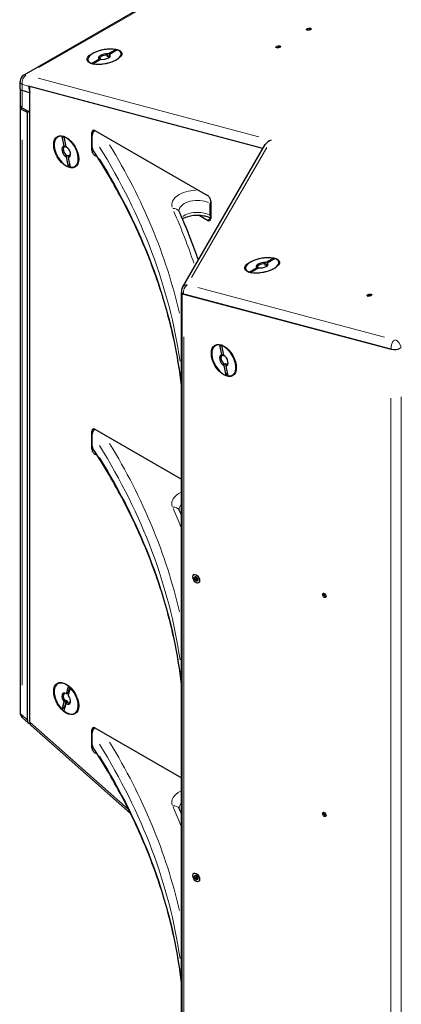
# Model space of a CAD drawing. Header units: millimetres. Extents: x 90 to 4365, y 90 to 3088.
# Tile 32 of 41: x 3552 to 3787, y 563 to 1170. Entities that reach past the tile are written whole.
import ezdxf

# ---------------------------------------------------------------- set-up
doc = ezdxf.new("R2010")
doc.units = ezdxf.units.MM
doc.header["$LTSCALE"] = 15
doc.layers.add('Visibile (ISO)', color=7, linetype='Continuous', lineweight=25)
doc.layers.add('Visibile sottile (ISO)', color=9, linetype='Continuous', lineweight=18, true_color=0x808080)

msp = doc.modelspace()

# ---------------------------------------------------------------- linework, layer by layer
at = {"layer": 'Visibile (ISO)'}
for p, q in [((3712.772, 1226.461), (3554.733, 1135.453)), ((3606.347, 1146.884), (3606.184, 1147.682)), ((3607.214, 1147.383), (3606.347, 1146.884)), ((3606.514, 1148.481), (3611.322, 1151.249)), ((3607.209, 1147.409), (3607.372, 1146.612)), ((3612.346, 1150.977), (3607.539, 1148.208)), ((3612.993, 1145.608), (3614.021, 1146.87)), ((3597.038, 1142.346), (3595.597, 1143.103)), ((3596.51, 1142.72), (3601.318, 1145.489)), ((3602.342, 1145.216), (3597.535, 1142.447)), ((3601.871, 1145.198), (3601.917, 1144.971)), ((3552.479, 1127.047), (3552.479, 1131.553)), ((3702.006, 1090.288), (3557.747, 1128.67)), ((3557.747, 1128.67), (3558.57, 1124.642)), ((3558.57, 736.909), (3558.57, 1128.451)), ((3702.006, 1090.288), (3558.57, 1128.451)), ((3552.479, 1127.047), (3552.479, 1117.237)), ((3558.57, 1124.642), (3553.797, 1125.912)), ((3558.57, 1124.642), (3553.797, 1125.912)), ((3558.57, 1112.656), (3558.57, 1124.642)), ((3552.479, 1116.011), (3552.479, 742.969)), ((3553.797, 1115.405), (3558.57, 1112.656)), ((3556.979, 1112.346), (3553.797, 1114.179)), ((3558.044, 1112.959), (3556.979, 1112.346)), ((3556.979, 738.318), (3556.979, 1112.346)), ((3579.659, 1091.671), (3578.415, 1097.757)), ((3596.6, 1089.271), (3596.6, 1100.186)), ((3596.865, 1090.897), (3596.865, 1098.255)), ((3598.509, 1101.293), (3667.889, 1061.34)), ((3579.439, 1097.484), (3580.684, 1091.398)), ((3580.64, 1091.612), (3580.204, 1091.36)), ((3582.875, 1095.652), (3580.873, 1096.814)), ((3652.41, 1004.688), (3703.442, 1092.768)), ((3581.321, 1085.9), (3581.951, 1086.263)), ((3581.951, 1086.263), (3582.171, 1085.184)), ((3582.975, 1085.99), (3582.345, 1085.628)), ((3588.269, 1086.285), (3588.269, 1083.97)), ((3600.047, 1085.079), (3598.509, 1085.964)), ((3582.248, 1079.008), (3581.004, 1085.094)), ((3582.029, 1084.821), (3583.273, 1078.735)), ((3669.533, 1049.05), (3669.533, 1056.408)), ((3669.798, 1058.033), (3669.798, 1047.119)), ((3667.889, 1046.011), (3662.677, 1049.012)), ((3703.398, 1018.368), (3703.235, 1019.166)), ((3704.264, 1018.867), (3703.398, 1018.368)), ((3703.564, 1019.965), (3708.372, 1022.733)), ((3704.259, 1018.893), (3704.422, 1018.096)), ((3709.397, 1022.461), (3704.589, 1019.692)), ((3694.088, 1013.83), (3692.647, 1014.587)), ((3693.561, 1014.204), (3698.368, 1016.973)), ((3699.393, 1016.7), (3694.585, 1013.932)), ((3698.921, 1016.682), (3698.967, 1016.455)), ((3710.043, 1017.092), (3711.071, 1018.354)), ((3651.897, 477.345), (3651.897, 1001.52)), ((3652.05, 1001.199), (3652.05, 476.47)), ((3652.05, 476.47), (3652.05, 1001.199)), ((3653.121, 1000.6), (3780.887, 966.606)), ((3780.778, 966.635), (3653.215, 1000.575)), ((3676.71, 963.155), (3675.465, 969.241)), ((3676.49, 968.968), (3677.734, 962.882)), ((3679.925, 967.136), (3677.923, 968.298)), ((3677.691, 963.096), (3677.255, 962.844)), ((3679.299, 950.492), (3678.055, 956.578)), ((3678.371, 957.384), (3679.001, 957.747)), ((3679.001, 957.747), (3679.222, 956.668)), ((3679.079, 956.305), (3680.323, 950.219)), ((3680.025, 957.474), (3679.395, 957.112)), ((3685.319, 957.769), (3685.319, 955.455)), ((3596.6, 905.323), (3596.6, 916.237)), ((3598.509, 917.345), (3651.897, 886.601)), ((3596.865, 906.949), (3596.865, 914.307)), ((3600.047, 901.131), (3598.509, 902.016)), ((3660.19, 825.954), (3660.729, 826.249)), ((3661.648, 824.501), (3661.952, 824.685)), ((3739.391, 815.637), (3740.049, 815.997)), ((3740.337, 814.313), (3740.792, 814.588)), ((3582.875, 758.867), (3580.873, 760.029)), ((3581.004, 754.429), (3582.248, 759.081)), ((3583.034, 758.663), (3581.951, 754.613)), ((3583.273, 758.174), (3582.029, 753.521)), ((3581.951, 754.613), (3581.321, 754.25)), ((3578.415, 744.748), (3579.659, 749.4)), ((3580.684, 748.493), (3579.439, 743.84)), ((3580.834, 750.438), (3579.751, 746.388)), ((3580.204, 750.075), (3580.834, 750.438)), ((3581.859, 749.531), (3581.229, 749.168)), ((3588.269, 749.5), (3588.269, 747.185)), ((3553.996, 739.6), (3557.699, 736.32)), ((3558.57, 736.909), (3619.281, 683.14)), ((3619.281, 683.14), (3558.57, 736.909)), ((3559.29, 734.911), (3620.478, 680.72)), ((3596.6, 721.375), (3596.6, 732.289)), ((3596.865, 723.001), (3596.865, 730.358)), ((3598.509, 733.397), (3651.897, 702.653)), ((3600.047, 717.182), (3598.509, 718.068)), ((3739.391, 680.742), (3740.049, 681.102)), ((3740.337, 679.418), (3740.792, 679.693)), ((3660.19, 642.006), (3660.729, 642.301)), ((3661.648, 640.553), (3661.952, 640.737))]:
    msp.add_line(p, q, dxfattribs=at)
for centre, start, end in [((3556.979, 1131.553), 119.935992, 180), ((3656.303, 1002.432), 149.912404, 191.555718), ((3556.979, 742.969), 180, 228.469944)]:
    msp.add_arc(centre, 4.5, start, end, dxfattribs=at)
for centre, major_axis, ratio in [((3730.247, 1163.715), (1.47, 0.3), 0.4066182), ((3604.428, 1146.848), (10.655, 2.178), 0.4066182), ((3711.42, 1152.874), (1.47, 0.3), 0.4066182), ((3580.844, 1088.246), (-5.427, 9.424), 0.5780931), ((3701.479, 1018.332), (10.655, 2.178), 0.4066182), ((3767.478, 999.991), (1.47, 0.3), 0.4066182), ((3677.894, 959.73), (-5.427, 9.424), 0.5780931), ((3660.924, 825.23), (-1.478, 2.567), 0.5780931), ((3660.924, 825.23), (-0.749, 1.3), 0.5780931), ((3739.744, 814.998), (-0.749, 1.3), 0.5780931), ((3580.844, 751.461), (-5.427, 9.424), 0.5780931), ((3739.744, 680.103), (-0.749, 1.3), 0.5780931), ((3660.924, 641.282), (-1.478, 2.567), 0.5780931), ((3660.924, 641.282), (-0.749, 1.3), 0.5780931)]:
    msp.add_ellipse(centre, major_axis=major_axis, ratio=ratio, dxfattribs=at)
for centre, major_axis, ratio, start_param, end_param in [((3729.387, 1163.18), (-0.205, -0.042), 0.4066182, 4.3187164, 6.8253655), ((3728.637, 1162.825), (-0.716, -0.146), 0.4066182, 3.6272819, 3.6837728), ((3729.67, 1163.598), (0.716, 0.146), 0.4066182, 4.3187145, 5.7781698), ((3730.513, 1163.582), (0.205, 0.042), 0.4066182, 0.1299243, 2.6365771), ((3731.416, 1163.817), (-0.716, -0.146), 0.4066182, 0.1299243, 1.4326712), ((3710.56, 1152.338), (-0.205, -0.042), 0.4066182, 4.3187164, 6.8253655), ((3709.811, 1151.984), (-0.716, -0.146), 0.4066182, 3.6272819, 3.6837728), ((3710.843, 1152.756), (0.716, 0.146), 0.4066182, 4.3187145, 5.7781698), ((3711.686, 1152.74), (0.205, 0.042), 0.4066182, 0.1299243, 2.6365771), ((3712.589, 1152.975), (-0.716, -0.146), 0.4066182, 0.1299243, 1.4326712), ((3604.428, 1146.848), (-10.287, -2.103), 0.4066182, 3.8982011, 6.8968149), ((3604.428, 1146.848), (10.287, 2.103), 0.4066182, 3.8982011, 6.8968149), ((3604.428, 1146.848), (-3.674, -0.751), 0.4066182, 4.0280696, 6.7669464), ((3604.54, 1146.303), (-3.077, -0.629), 0.4066182, 4.0678184, 6.7271976), ((3604.428, 1146.848), (3.674, 0.751), 0.4066182, 4.0280696, 6.7669464), ((3604.703, 1145.506), (-3.077, -0.629), 0.4066182, 3.585605, 4.0678184), ((3604.54, 1146.303), (3.077, 0.629), 0.4066182, 6.0093713, 6.7271976), ((3556.979, 1127.744), (-4.487, -0.84), 0.4091039, 6.2067804, 6.9921786), ((3556.979, 1127.744), (4.487, 0.84), 0.4091039, 3.0651877, 3.8505859), ((3556.979, 1116.011), (-4.5, 0), 0.5758617, 6.0443043, 7.0685835), ((3556.979, 1117.237), (-4.5, 0), 0.5758617, 0, 0.7853982), ((3580.844, 1088.246), (-5.24, 9.099), 0.5780931, 5.8330097, 8.8316234), ((3598.509, 1099.086), (-1.347, 2.34), 0.5780931, 5.4997209, 7.0705172), ((3580.844, 1088.246), (-1.871, 3.25), 0.5780931, 5.9628782, 8.701755), ((3580.844, 1088.246), (5.24, -9.099), 0.5780931, 5.8330097, 8.8316234), ((3707.857, 1091.41), (-4.743, -1.965), 0.7954471, 4.5596749, 5.4780928), ((3581.275, 1088.494), (-1.567, 2.722), 0.5780931, 6.0026269, 8.6620062), ((3580.844, 1088.246), (1.871, -3.25), 0.5780931, 5.9628782, 8.701755), ((3581.905, 1088.857), (1.567, -2.722), 0.5780931, 5.5204135, 6.0026269), ((3581.275, 1088.494), (1.567, -2.722), 0.5780931, 6.0026269, 6.9781002), ((3598.509, 1088.172), (1.347, -2.34), 0.5780931, 3.9289245, 5.4997209), ((3667.889, 1059.133), (-1.347, 2.34), 0.5780931, 3.9289245, 5.4997209), ((3672.715, 1058.24), (2.246, 3.9), 0.5780931, 1.9431229, 2.3542608), ((3667.889, 1048.218), (1.347, -2.34), 0.5780931, 5.4997209, 7.0705172), ((3672.715, 1050.882), (-2.246, -3.9), 0.5780931, 5.4958534, 5.9069913), ((3701.479, 1018.332), (-10.287, -2.103), 0.4066182, 3.8982011, 6.8968149), ((3701.479, 1018.332), (10.287, 2.103), 0.4066182, 3.8982011, 6.8968149), ((3701.479, 1018.332), (-3.674, -0.751), 0.4066182, 4.0280696, 6.7669464), ((3701.59, 1017.787), (-3.077, -0.629), 0.4066182, 4.0678184, 6.7271976), ((3701.479, 1018.332), (3.674, 0.751), 0.4066182, 4.0280696, 6.7669464), ((3701.59, 1017.787), (3.077, 0.629), 0.4066182, 6.0093713, 6.7271976), ((3701.753, 1016.99), (-3.077, -0.629), 0.4066182, 3.585605, 4.0678184), ((3656.303, 1002.432), (-4.409, -0.901), 0.4066182, 0, 0.685119), ((3766.618, 999.455), (-0.205, -0.042), 0.4066182, 4.3187164, 6.8253655), ((3765.869, 999.101), (-0.716, -0.146), 0.4066182, 3.6272819, 3.6837728), ((3766.901, 999.874), (0.716, 0.146), 0.4066182, 4.3187145, 5.7781698), ((3767.744, 999.857), (0.205, 0.042), 0.4066182, 0.1299243, 2.6365771), ((3768.647, 1000.093), (-0.716, -0.146), 0.4066182, 0.1299243, 1.4326712), ((3677.894, 959.73), (-5.24, 9.099), 0.5780931, 5.8330097, 8.8316234), ((3677.894, 959.73), (5.24, -9.099), 0.5780931, 5.8330097, 8.8316234), ((3784.069, 968.439), (4.409, 0.901), 0.4066182, 3.8267117, 5.397508), ((3677.894, 959.73), (-1.871, 3.25), 0.5780931, 5.9628782, 8.701755), ((3678.325, 959.978), (-1.567, 2.722), 0.5780931, 6.0026269, 8.6620062), ((3677.894, 959.73), (1.871, -3.25), 0.5780931, 5.9628782, 8.701755), ((3678.325, 959.978), (1.567, -2.722), 0.5780931, 6.0026269, 6.9781002), ((3678.955, 960.341), (1.567, -2.722), 0.5780931, 5.5204135, 6.0026269), ((3598.509, 915.138), (-1.347, 2.34), 0.5780931, 5.4997209, 7.0705172), ((3598.509, 904.224), (1.347, -2.34), 0.5780931, 3.9289245, 5.4997209), ((3660.037, 825.741), (-0.104, 0.181), 0.5780931, 5.8171926, 8.3238417), ((3659.83, 826.59), (0.365, -0.634), 0.5780931, 5.8171907, 7.2766461), ((3659.83, 825.13), (-0.365, 0.634), 0.5780931, 3.7227975, 5.1822491), ((3660.481, 826.373), (-0.104, 0.181), 0.5780931, 4.7699932, 7.2766461), ((3660.924, 826.691), (0.365, -0.634), 0.5780931, 4.7699932, 6.2294485), ((3661.367, 825.862), (-0.104, 0.181), 0.5780931, 3.7227956, 6.2294485), ((3662.018, 825.33), (0.365, -0.634), 0.5780931, 3.7227956, 5.182251), ((3661.81, 824.72), (0.104, -0.181), 0.5780931, 5.8171907, 8.3238436), ((3660.481, 824.598), (0.104, -0.181), 0.5780931, 3.7227956, 6.2294485), ((3660.924, 823.77), (-0.365, 0.634), 0.5780931, 4.7699932, 6.2294485), ((3661.367, 824.087), (0.104, -0.181), 0.5780931, 4.7699932, 7.2766461), ((3662.018, 823.87), (-0.365, 0.634), 0.5780931, 5.8171907, 7.2766461), ((3739.441, 815.433), (-0.104, 0.181), 0.5780931, 6.1662585, 8.6729076), ((3739.03, 816.273), (0.365, -0.634), 0.5780931, 6.1662566, 7.6257119), ((3739.462, 814.652), (-0.365, 0.634), 0.5780931, 4.0718634, 5.5313149), ((3739.595, 816.353), (-0.104, 0.181), 0.5780931, 1.312554, 1.3425266), ((3740.121, 814.383), (0.104, -0.181), 0.5780931, 4.0718615, 6.5785144), ((3740.706, 813.682), (-0.365, 0.634), 0.5780931, 5.3291647, 6.5785144), ((3580.844, 751.461), (-5.24, 9.099), 0.5780931, 5.3094109, 8.3080247), ((3580.844, 751.461), (5.24, -9.099), 0.5780931, 5.3094109, 8.3080247), ((3581.905, 752.072), (4.491, -7.799), 0.5780931, 2.1058992, 2.1797589), ((3580.844, 751.461), (-1.871, 3.25), 0.5780931, 5.4392794, 8.1781562), ((3581.275, 751.709), (-1.567, 2.722), 0.5780931, 5.5296036, 8.1384074), ((3580.844, 751.461), (1.871, -3.25), 0.5780931, 5.4392794, 8.1781562), ((3581.905, 752.072), (-1.567, 2.722), 0.5780931, 5.3374677, 5.4790282), ((3581.905, 752.072), (-4.491, 7.799), 0.5780931, 2.0128987, 2.0616376), ((3581.905, 752.072), (1.567, -2.722), 0.5780931, 4.9968148, 5.4790282), ((3581.275, 751.709), (1.567, -2.722), 0.5780931, 5.4790282, 6.9781002), ((3560.161, 740.151), (-2.166, -4.037), 0.5773209, 5.4611753, 6.552981), ((3561.752, 738.742), (2.166, 4.037), 0.5773209, 2.3195827, 3.005796), ((3598.509, 731.19), (-1.347, 2.34), 0.5780931, 5.4997209, 7.0705172), ((3598.509, 720.276), (1.347, -2.34), 0.5780931, 3.9289245, 5.4997209), ((3739.441, 680.537), (-0.104, 0.181), 0.5780931, 6.1662585, 8.6729076), ((3739.03, 681.378), (0.365, -0.634), 0.5780931, 6.1662566, 7.6257119), ((3739.462, 679.757), (-0.365, 0.634), 0.5780931, 4.0718634, 5.5313149), ((3739.595, 681.458), (-0.104, 0.181), 0.5780931, 1.312554, 1.3425266), ((3740.121, 679.487), (0.104, -0.181), 0.5780931, 4.0718615, 6.5785144), ((3740.706, 678.787), (-0.365, 0.634), 0.5780931, 5.3291647, 6.5785144), ((3660.037, 641.792), (-0.104, 0.181), 0.5780931, 5.8171926, 8.3238417), ((3659.83, 642.642), (0.365, -0.634), 0.5780931, 5.8171907, 7.2766461), ((3659.83, 641.182), (-0.365, 0.634), 0.5780931, 3.7227975, 5.1822491), ((3660.481, 642.425), (-0.104, 0.181), 0.5780931, 4.7699932, 7.2766461), ((3660.481, 640.65), (0.104, -0.181), 0.5780931, 3.7227956, 6.2294485), ((3660.924, 642.742), (0.365, -0.634), 0.5780931, 4.7699932, 6.2294485), ((3660.924, 639.821), (-0.365, 0.634), 0.5780931, 4.7699932, 6.2294485), ((3661.367, 641.914), (-0.104, 0.181), 0.5780931, 3.7227956, 6.2294485), ((3661.367, 640.139), (0.104, -0.181), 0.5780931, 4.7699932, 7.2766461), ((3662.018, 641.382), (0.365, -0.634), 0.5780931, 3.7227956, 5.182251), ((3662.018, 639.922), (-0.365, 0.634), 0.5780931, 5.8171907, 7.2766461), ((3661.81, 640.772), (0.104, -0.181), 0.5780931, 5.8171907, 8.3238436)]:
    msp.add_ellipse(centre, major_axis=major_axis, ratio=ratio, start_param=start_param, end_param=end_param, dxfattribs=at)
for points, weights in [([(3606.184, 1147.682), (3606.335, 1148.045), (3606.514, 1148.481)], [1, 1.00412650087, 1]), ([(3607.539, 1148.208), (3607.359, 1147.772), (3607.209, 1147.409)], [1, 1.00412650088, 1]), ([(3611.322, 1151.249), (3611.085, 1150.663), (3610.868, 1150.126)], [1, 1.00166141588, 1.00147625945]), ([(3597.304, 1142.287), (3596.925, 1142.494), (3596.51, 1142.72)], [1.00146203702, 1.00171621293, 1]), ([(3597.535, 1142.447), (3597.811, 1142.297), (3598.072, 1142.154)], [1, 1.00114468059, 1.00141280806]), ([(3601.318, 1145.489), (3601.619, 1145.329), (3601.871, 1145.198)], [1, 1.00412650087, 1]), ([(3578.415, 1097.757), (3578.995, 1097.437), (3579.507, 1097.155)], [1, 1.00240753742, 1.00093754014]), ([(3580.204, 1091.36), (3579.957, 1091.503), (3579.659, 1091.671)], [1, 1.00412650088, 1]), ([(3580.684, 1091.398), (3580.833, 1091.314), (3580.969, 1091.236)], [1, 1.00206549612, 1.00206324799]), ([(3581.004, 1085.094), (3581.177, 1085.533), (3581.321, 1085.9)], [1, 1.00412650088, 1]), ([(3582.345, 1085.628), (3582.202, 1085.26), (3582.029, 1084.821)], [1, 1.00412650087, 1]), ([(3582.89, 1080.607), (3582.589, 1079.857), (3582.248, 1079.008)], [1.00093754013, 1.00240753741, 1]), ([(3703.235, 1019.166), (3703.385, 1019.529), (3703.564, 1019.965)], [1, 1.00412650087, 1]), ([(3704.589, 1019.692), (3704.41, 1019.256), (3704.259, 1018.893)], [1, 1.00412650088, 1]), ([(3708.372, 1022.733), (3708.136, 1022.147), (3707.918, 1021.61)], [1, 1.00166141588, 1.00147625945]), ([(3694.354, 1013.771), (3693.975, 1013.978), (3693.561, 1014.204)], [1.00146203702, 1.00171621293, 1]), ([(3694.585, 1013.932), (3694.862, 1013.781), (3695.122, 1013.638)], [1, 1.00114468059, 1.00141280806]), ([(3698.368, 1016.973), (3698.669, 1016.813), (3698.921, 1016.682)], [1, 1.00412650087, 1]), ([(3675.465, 969.241), (3676.045, 968.922), (3676.557, 968.639)], [1, 1.00240753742, 1.00093754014]), ([(3677.255, 962.844), (3677.007, 962.987), (3676.71, 963.155)], [1, 1.00412650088, 1]), ([(3677.734, 962.882), (3677.883, 962.798), (3678.019, 962.72)], [1, 1.00206549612, 1.00206324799]), ([(3678.055, 956.578), (3678.228, 957.017), (3678.371, 957.384)], [1, 1.00412650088, 1]), ([(3679.395, 957.112), (3679.252, 956.745), (3679.079, 956.305)], [1, 1.00412650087, 1]), ([(3679.941, 952.091), (3679.64, 951.341), (3679.299, 950.492)], [1.00093754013, 1.00240753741, 1]), ([(3582.248, 759.081), (3582.672, 758.856), (3583.034, 758.663)], [1, 1.0029896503, 1]), ([(3583.936, 757.82), (3583.626, 757.986), (3583.273, 758.174)], [1.00082678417, 1.00249412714, 1]), ([(3581.321, 754.25), (3581.177, 754.332), (3581.004, 754.429)], [1, 1.00412650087, 1]), ([(3579.751, 746.388), (3579.135, 745.631), (3578.415, 744.748)], [1, 1.00298965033, 1]), ([(3579.659, 749.4), (3579.957, 749.768), (3580.204, 750.075)], [1, 1.00412650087, 1]), ([(3581.229, 749.168), (3580.981, 748.861), (3580.684, 748.493)], [1, 1.00412650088, 1])]:
    msp.add_rational_spline(points, weights, degree=2, dxfattribs=at)
for points, knots in [([(3598.444, 1101.33), (3598.336, 1101.237), (3598.234, 1101.143), (3597.951, 1100.861), (3597.762, 1100.641), (3597.436, 1100.179), (3597.299, 1099.937), (3597.093, 1099.486), (3597.006, 1099.235), (3596.891, 1098.733), (3596.865, 1098.481), (3596.865, 1098.255)], [1.2827133, 1.2827133, 1.2827133, 1.2827133, 1.33709942, 1.33709942, 1.44827099, 1.44827099, 1.55944256, 1.55944256, 1.67035031, 1.67035031, 1.78125806, 1.78125806, 1.78125806, 1.78125806]), ([(3596.865, 1090.897), (3596.865, 1090.67), (3596.891, 1090.427), (3597.006, 1089.959), (3597.093, 1089.736), (3597.234, 1089.471), (3597.276, 1089.4), (3597.322, 1089.328)], [1.78125806, 1.78125806, 1.78125806, 1.78125806, 1.89216581, 1.89216581, 2.00307356, 2.00307356, 2.04374277, 2.04374277, 2.04374277, 2.04374277]), ([(3651.897, 944.257), (3651.372, 948.668), (3650.749, 953.076), (3648.183, 968.717), (3645.694, 979.923), (3639.437, 1002.225), (3635.668, 1013.321), (3626.863, 1035.358), (3621.826, 1046.299), (3610.505, 1067.977), (3604.22, 1078.715), (3597.322, 1089.328)], [5.56614363, 5.56614363, 5.56614363, 5.56614363, 5.59199377, 5.59199377, 5.65797105, 5.65797105, 5.72394834, 5.72394834, 5.78992562, 5.78992562, 5.8559029, 5.8559029, 5.8559029, 5.8559029]), ([(3650.435, 1051.399), (3650.416, 1051.441), (3650.401, 1051.479), (3650.376, 1051.549), (3650.366, 1051.581), (3650.351, 1051.64), (3650.345, 1051.667), (3650.336, 1051.717), (3650.333, 1051.74), (3650.329, 1051.784), (3650.328, 1051.806), (3650.328, 1051.827)], [3.67375564, 3.67375564, 3.67375564, 3.67375564, 3.72440268, 3.72440268, 3.77504971, 3.77504971, 3.82569675, 3.82569675, 3.87634378, 3.87634378, 3.92699082, 3.92699082, 3.92699082, 3.92699082]), ([(3662.245, 1021.664), (3661.805, 1022.939), (3661.356, 1024.212), (3659.86, 1028.381), (3658.78, 1031.272), (3656.537, 1037.043), (3655.374, 1039.923), (3652.966, 1045.67), (3651.721, 1048.538), (3650.435, 1051.399)], [5.694272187, 5.694272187, 5.694272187, 5.694272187, 5.701521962, 5.701521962, 5.718022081, 5.718022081, 5.734522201, 5.734522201, 5.75102232, 5.75102232, 5.75102232, 5.75102232]), ([(3669.798, 1047.339), (3669.227, 1047.618), (3668.579, 1047.879), (3666.896, 1048.42), (3665.807, 1048.668), (3663.488, 1048.991), (3662.254, 1049.062), (3659.795, 1049.003), (3658.571, 1048.871), (3656.296, 1048.432), (3655.244, 1048.127), (3653.61, 1047.482), (3652.977, 1047.165), (3652.447, 1046.84)], [0.0811282, 0.0811282, 0.0811282, 0.0811282, 0.2766731, 0.2766731, 0.5476667, 0.5476667, 0.8270987, 0.8270987, 1.1088591, 1.1088591, 1.3862513, 1.3862513, 1.6025376, 1.6025376, 1.6025376, 1.6025376]), ([(3598.444, 917.381), (3598.336, 917.289), (3598.234, 917.195), (3597.951, 916.913), (3597.762, 916.693), (3597.436, 916.231), (3597.299, 915.989), (3597.093, 915.538), (3597.006, 915.287), (3596.891, 914.785), (3596.865, 914.533), (3596.865, 914.307)], [1.2827133, 1.2827133, 1.2827133, 1.2827133, 1.33709942, 1.33709942, 1.44827099, 1.44827099, 1.55944256, 1.55944256, 1.67035031, 1.67035031, 1.78125806, 1.78125806, 1.78125806, 1.78125806]), ([(3596.865, 906.949), (3596.865, 906.722), (3596.891, 906.478), (3597.006, 906.011), (3597.093, 905.788), (3597.234, 905.523), (3597.276, 905.452), (3597.322, 905.38)], [1.78125806, 1.78125806, 1.78125806, 1.78125806, 1.89216581, 1.89216581, 2.00307356, 2.00307356, 2.04374277, 2.04374277, 2.04374277, 2.04374277]), ([(3651.897, 760.309), (3651.372, 764.72), (3650.749, 769.128), (3648.183, 784.769), (3645.694, 795.975), (3639.437, 818.277), (3635.668, 829.373), (3626.863, 851.41), (3621.826, 862.351), (3610.505, 884.029), (3604.22, 894.767), (3597.322, 905.38)], [5.56614363, 5.56614363, 5.56614363, 5.56614363, 5.59199377, 5.59199377, 5.65797105, 5.65797105, 5.72394834, 5.72394834, 5.78992562, 5.78992562, 5.8559029, 5.8559029, 5.8559029, 5.8559029]), ([(3650.435, 867.451), (3650.416, 867.492), (3650.401, 867.531), (3650.376, 867.601), (3650.366, 867.633), (3650.351, 867.692), (3650.345, 867.719), (3650.336, 867.769), (3650.333, 867.792), (3650.329, 867.836), (3650.328, 867.858), (3650.328, 867.879)], [3.67375564, 3.67375564, 3.67375564, 3.67375564, 3.72440268, 3.72440268, 3.77504971, 3.77504971, 3.82569675, 3.82569675, 3.87634378, 3.87634378, 3.92699082, 3.92699082, 3.92699082, 3.92699082]), ([(3660.693, 826.229), (3660.696, 826.219), (3660.7, 826.209), (3660.717, 826.177), (3660.735, 826.155), (3660.774, 826.121), (3660.798, 826.106), (3660.824, 826.095)], [0.123203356, 0.123203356, 0.123203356, 0.123203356, 0.127720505, 0.127720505, 0.138417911, 0.138417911, 0.148900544, 0.148900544, 0.148900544, 0.148900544]), ([(3660.824, 826.095), (3660.874, 826.073), (3660.921, 826.047), (3661.02, 825.984), (3661.076, 825.938), (3661.169, 825.833), (3661.206, 825.772), (3661.253, 825.652), (3661.266, 825.583), (3661.266, 825.447), (3661.254, 825.379), (3661.222, 825.273), (3661.202, 825.226), (3661.178, 825.181)], [0.45465696, 0.45465696, 0.45465696, 0.45465696, 0.47514564, 0.47514564, 0.50159168, 0.50159168, 0.52803773, 0.52803773, 0.55448378, 0.55448378, 0.58092983, 0.58092983, 0.6014185, 0.6014185, 0.6014185, 0.6014185]), ([(3661.178, 825.181), (3661.166, 825.158), (3661.158, 825.133), (3661.151, 825.082), (3661.153, 825.053), (3661.167, 824.999), (3661.18, 824.973), (3661.213, 824.933), (3661.234, 824.916), (3661.281, 824.894), (3661.306, 824.889), (3661.352, 824.891), (3661.376, 824.897), (3661.397, 824.908)], [0.085145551, 0.085145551, 0.085145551, 0.085145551, 0.095628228, 0.095628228, 0.106325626, 0.106325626, 0.117023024, 0.117023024, 0.127720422, 0.127720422, 0.13841782, 0.13841782, 0.148900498, 0.148900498, 0.148900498, 0.148900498]), ([(3661.397, 824.908), (3661.44, 824.93), (3661.484, 824.947), (3661.581, 824.973), (3661.642, 824.981), (3661.719, 824.974), (3661.737, 824.971), (3661.754, 824.967)], [0.454655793, 0.454655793, 0.454655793, 0.454655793, 0.475144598, 0.475144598, 0.501590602, 0.501590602, 0.509875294, 0.509875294, 0.509875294, 0.509875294]), ([(3740.094, 815.954), (3740.093, 815.937), (3740.094, 815.92), (3740.105, 815.879), (3740.118, 815.854), (3740.153, 815.811), (3740.176, 815.792), (3740.221, 815.767), (3740.247, 815.757), (3740.274, 815.753)], [0.109625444, 0.109625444, 0.109625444, 0.109625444, 0.117023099, 0.117023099, 0.127720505, 0.127720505, 0.138417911, 0.138417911, 0.148900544, 0.148900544, 0.148900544, 0.148900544]), ([(3598.444, 733.433), (3598.336, 733.341), (3598.234, 733.247), (3597.951, 732.965), (3597.762, 732.744), (3597.436, 732.283), (3597.299, 732.041), (3597.093, 731.59), (3597.006, 731.339), (3596.891, 730.837), (3596.865, 730.585), (3596.865, 730.358)], [1.2827133, 1.2827133, 1.2827133, 1.2827133, 1.33709942, 1.33709942, 1.44827099, 1.44827099, 1.55944256, 1.55944256, 1.67035031, 1.67035031, 1.78125806, 1.78125806, 1.78125806, 1.78125806]), ([(3596.865, 723.001), (3596.865, 722.774), (3596.891, 722.53), (3597.006, 722.063), (3597.093, 721.84), (3597.234, 721.575), (3597.276, 721.503), (3597.322, 721.432)], [1.78125806, 1.78125806, 1.78125806, 1.78125806, 1.89216581, 1.89216581, 2.00307356, 2.00307356, 2.04374277, 2.04374277, 2.04374277, 2.04374277]), ([(3651.897, 576.361), (3651.372, 580.772), (3650.749, 585.18), (3648.183, 600.821), (3645.694, 612.027), (3639.437, 634.329), (3635.668, 645.425), (3626.863, 667.462), (3621.826, 678.403), (3610.505, 700.081), (3604.22, 710.819), (3597.322, 721.432)], [5.56614363, 5.56614363, 5.56614363, 5.56614363, 5.59199377, 5.59199377, 5.65797105, 5.65797105, 5.72394834, 5.72394834, 5.78992562, 5.78992562, 5.8559029, 5.8559029, 5.8559029, 5.8559029]), ([(3650.435, 683.503), (3650.416, 683.544), (3650.401, 683.583), (3650.376, 683.653), (3650.366, 683.685), (3650.351, 683.744), (3650.345, 683.771), (3650.336, 683.821), (3650.333, 683.844), (3650.329, 683.888), (3650.328, 683.909), (3650.328, 683.931)], [3.67375564, 3.67375564, 3.67375564, 3.67375564, 3.72440268, 3.72440268, 3.77504971, 3.77504971, 3.82569675, 3.82569675, 3.87634378, 3.87634378, 3.92699082, 3.92699082, 3.92699082, 3.92699082]), ([(3740.094, 681.059), (3740.093, 681.042), (3740.094, 681.025), (3740.105, 680.984), (3740.118, 680.959), (3740.153, 680.915), (3740.176, 680.897), (3740.221, 680.871), (3740.247, 680.862), (3740.274, 680.858)], [0.109625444, 0.109625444, 0.109625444, 0.109625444, 0.117023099, 0.117023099, 0.127720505, 0.127720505, 0.138417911, 0.138417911, 0.148900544, 0.148900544, 0.148900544, 0.148900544]), ([(3660.693, 642.281), (3660.696, 642.271), (3660.7, 642.261), (3660.717, 642.229), (3660.735, 642.207), (3660.774, 642.173), (3660.798, 642.158), (3660.824, 642.147)], [0.123203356, 0.123203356, 0.123203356, 0.123203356, 0.127720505, 0.127720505, 0.138417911, 0.138417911, 0.148900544, 0.148900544, 0.148900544, 0.148900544]), ([(3660.824, 642.147), (3660.874, 642.125), (3660.921, 642.099), (3661.02, 642.036), (3661.076, 641.99), (3661.169, 641.885), (3661.206, 641.824), (3661.253, 641.704), (3661.266, 641.635), (3661.266, 641.499), (3661.254, 641.431), (3661.222, 641.325), (3661.202, 641.278), (3661.178, 641.233)], [0.45465696, 0.45465696, 0.45465696, 0.45465696, 0.47514564, 0.47514564, 0.50159168, 0.50159168, 0.52803773, 0.52803773, 0.55448378, 0.55448378, 0.58092983, 0.58092983, 0.6014185, 0.6014185, 0.6014185, 0.6014185]), ([(3661.178, 641.233), (3661.166, 641.21), (3661.158, 641.185), (3661.151, 641.134), (3661.153, 641.105), (3661.167, 641.051), (3661.18, 641.025), (3661.213, 640.985), (3661.234, 640.968), (3661.281, 640.946), (3661.306, 640.941), (3661.352, 640.943), (3661.376, 640.949), (3661.397, 640.96)], [0.085145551, 0.085145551, 0.085145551, 0.085145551, 0.095628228, 0.095628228, 0.106325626, 0.106325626, 0.117023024, 0.117023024, 0.127720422, 0.127720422, 0.13841782, 0.13841782, 0.148900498, 0.148900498, 0.148900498, 0.148900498]), ([(3661.397, 640.96), (3661.44, 640.982), (3661.484, 640.999), (3661.581, 641.025), (3661.642, 641.032), (3661.719, 641.026), (3661.737, 641.023), (3661.754, 641.019)], [0.454655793, 0.454655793, 0.454655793, 0.454655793, 0.475144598, 0.475144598, 0.501590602, 0.501590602, 0.509875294, 0.509875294, 0.509875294, 0.509875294])]:
    msp.add_open_spline(points, degree=3, knots=knots, dxfattribs=at)
for points in [[(3651.897, 864.155), (3651.416, 865.255), (3650.928, 866.353), (3650.435, 867.451)], [(3740.274, 815.753), (3740.274, 815.753), (3740.275, 815.752), (3740.276, 815.752)], [(3651.897, 680.207), (3651.416, 681.306), (3650.928, 682.405), (3650.435, 683.503)], [(3740.274, 680.858), (3740.274, 680.857), (3740.275, 680.857), (3740.276, 680.857)]]:
    msp.add_open_spline(points, degree=3, dxfattribs=at)
at = {"layer": 'Visibile sottile (ISO)'}
for p, q in [((3564.057, 1140.131), (3706.292, 1222.039)), ((3729.452, 1163.262), (3729.491, 1163.065)), ((3730.33, 1163.562), (3730.421, 1163.153)), ((3730.717, 1163.614), (3730.784, 1163.25)), ((3710.625, 1152.42), (3710.664, 1152.224)), ((3711.504, 1152.721), (3711.595, 1152.311)), ((3711.891, 1152.772), (3711.958, 1152.409)), ((3553.797, 1126.103), (3553.797, 1129.53)), ((3553.995, 1129.668), (3557.549, 1128.723)), ((3699.489, 1097.445), (3563.699, 1133.574)), ((3553.797, 1115.93), (3553.797, 1125.387)), ((3596.68, 1100.231), (3598.117, 1101.059)), ((3553.797, 759.789), (3553.797, 1095.526)), ((3597.139, 1089.582), (3596.628, 1089.288)), ((3598.545, 1085.985), (3599.188, 1086.355)), ((3658.058, 1010.909), (3704.455, 1090.989)), ((3669.703, 1047.056), (3667.985, 1046.066)), ((3776.857, 974.166), (3661.868, 1004.76)), ((3766.683, 999.538), (3766.722, 999.341)), ((3767.562, 999.838), (3767.653, 999.429)), ((3767.948, 999.889), (3768.016, 999.526)), ((3653.215, 501.103), (3653.215, 974.287)), ((3780.778, 392.077), (3780.778, 936.395)), ((3787.142, 391.19), (3787.142, 937.282)), ((3596.68, 916.283), (3598.117, 917.111)), ((3597.139, 905.634), (3596.628, 905.339)), ((3598.545, 902.037), (3599.188, 902.407)), ((3660.033, 825.629), (3660.782, 826.07)), ((3660.345, 826.426), (3660.504, 826.516)), ((3660.378, 824.739), (3661.136, 825.158)), ((3660.62, 824.438), (3661.356, 824.884)), ((3661.28, 824.023), (3661.489, 824.144)), ((3661.861, 824.534), (3661.947, 824.585)), ((3739.47, 816.336), (3739.476, 816.339)), ((3739.488, 815.284), (3740.232, 815.728)), ((3740.012, 814.464), (3740.696, 814.846)), ((3556.82, 738.459), (3553.956, 740.996)), ((3596.68, 732.335), (3598.117, 733.163)), ((3597.139, 721.686), (3596.628, 721.391)), ((3598.545, 718.089), (3599.188, 718.459)), ((3739.47, 681.44), (3739.476, 681.443)), ((3739.488, 680.389), (3740.232, 680.833)), ((3740.012, 679.569), (3740.696, 679.951)), ((3660.033, 641.681), (3660.782, 642.122)), ((3660.345, 642.478), (3660.504, 642.567)), ((3660.378, 640.791), (3661.136, 641.21)), ((3660.62, 640.49), (3661.356, 640.936)), ((3661.28, 640.075), (3661.489, 640.196)), ((3661.861, 640.586), (3661.947, 640.637))]:
    msp.add_line(p, q, dxfattribs=at)
for centre, major_axis, ratio, start_param, end_param in [((3556.979, 1131.553), (-1.157, -4.349), 0.707439, 3.8331222, 5.2468389), ((3556.979, 1131.553), (-2.246, 3.9), 0.5780931, 5.7876035, 6.2571021), ((3556.979, 1131.553), (-4.5, 0), 0.5758617, 0.0392699, 0.7461283), ((2753.978, 920.248), (904.5, 0), 0.5758617, 0.132085, 0.3369665), ((2753.978, 916.569), (900, 0), 0.5758617, 0.0825223, 0.3436588), ((2753.978, 909.211), (900, 0), 0.5758617, 0.0825223, 0.3436588), ((3661.578, 1055.506), (-15.75, 0), 0.5758617, 4.7608582, 6.4429698), ((3661.578, 1051.827), (-11.25, 0), 0.5758617, 4.0448005, 6.1653756), ((3646.33, 1049.555), (4.105, 1.845), 0.7914731, 0.0614532, 1.1676117), ((2753.978, 920.248), (921.75, 0), 0.5758617, 0.1882954, 0.2498173), ((3661.578, 1044.469), (-11.25, 0), 0.5758617, 4.0171914, 5.6408024), ((3656.303, 1002.432), (-3.894, 2.256), 0.8591644, 5.4106883, 6.2372644), ((3656.303, 1002.432), (-1.157, -4.349), 0.707439, 3.8331222, 5.2468389), ((3784.069, 968.439), (1.157, 4.349), 0.707439, 0.6915295, 2.1052462), ((3784.069, 968.439), (2.246, -3.9), 0.5780931, 1.1276711, 2.5413878), ((2753.978, 732.621), (900, 0), 0.5758617, 0.0825223, 0.3436588), ((2753.978, 736.3), (904.5, 0), 0.5758617, 0.132085, 0.3369665), ((2753.978, 725.263), (900, 0), 0.5758617, 0.0825223, 0.3436588), ((3661.578, 871.558), (-15.75, 0), 0.5758617, 5.4324686, 6.4783178), ((3646.33, 865.606), (4.105, 1.845), 0.7914731, 0.0614532, 1.1676117), ((2753.978, 736.3), (921.75, 0), 0.5758617, 0.229154, 0.2519677), ((3661.578, 867.879), (-11.25, 0), 0.5758617, 5.7754566, 6.2564627), ((3556.979, 742.969), (-4.5, 0), 0.5758617, 0.0392699, 0.7461283), ((3556.979, 742.969), (-2.984, -3.369), 0.4093511, 5.6312827, 6.2488746), ((2753.978, 548.673), (900, 0), 0.5758617, 0.0825223, 0.3436588), ((2753.978, 552.352), (904.5, 0), 0.5758617, 0.132085, 0.3369665), ((2753.978, 541.315), (900, 0), 0.5758617, 0.0825223, 0.3436588), ((3661.578, 687.61), (-15.75, 0), 0.5758617, 5.4324686, 6.4783178), ((3646.33, 681.658), (4.105, 1.845), 0.7914731, 0.0614532, 1.1676117), ((3661.578, 683.931), (-11.25, 0), 0.5758617, 5.7754566, 6.2564627), ((2753.978, 552.352), (921.75, 0), 0.5758617, 0.229154, 0.2519677)]:
    msp.add_ellipse(centre, major_axis=major_axis, ratio=ratio, start_param=start_param, end_param=end_param, dxfattribs=at)

doc.saveas('drawing.dxf')
